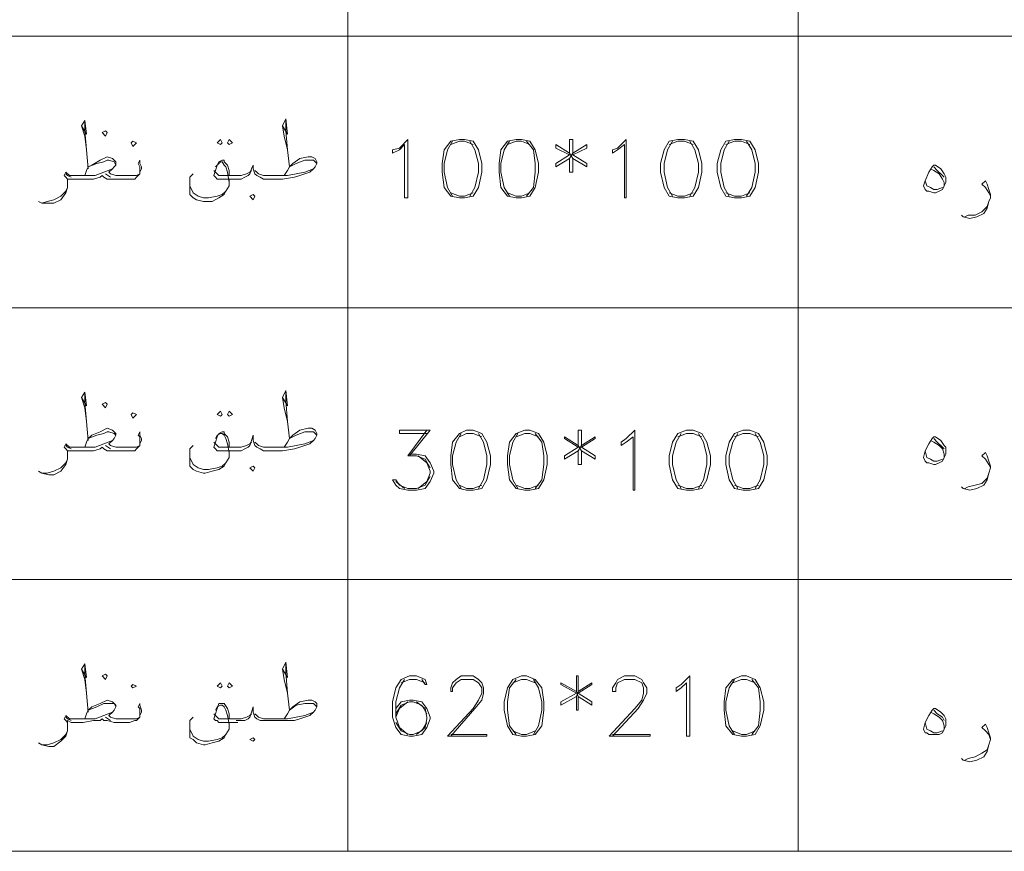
# Model space of a CAD drawing. Header units: metres. Extents: x 5.7 to 89.8, y 4 to 63.5.
# Tile 11 of 59: x 31.9 to 37.4, y 14.6 to 19.3. Entities that reach past the tile are written whole.
import ezdxf

# ---------------------------------------------------------------- set-up
doc = ezdxf.new("R2010")
doc.units = ezdxf.units.M
doc.header["$MEASUREMENT"] = 0
doc.layers.add('PDF8_textt', color=7, linetype='Continuous')

msp = doc.modelspace()

# ---------------------------------------------------------------- linework, layer by layer
at = {"layer": 'PDF8_textt', "lineweight": 20}
for points in [[(11.5414, 14.6266), (45.3951, 14.6266), (45.3951, 33.0414), (11.5414, 33.0414)], [(32.3351, 18.6332), (32.3448, 18.6524), (32.3351, 18.6621), (32.3159, 18.6524)], [(32.4892, 18.5754), (32.5085, 18.5946), (32.4892, 18.6043), (32.4796, 18.5946)], [(32.9804, 18.585), (32.9901, 18.5946), (32.9804, 18.6139), (32.9612, 18.5946)], [(33.0286, 18.585), (33.0479, 18.5946), (33.0286, 18.6139), (33.019, 18.5946)], [(34.0302, 18.2864), (34.011, 18.2864), (34.011, 18.585), (33.9821, 18.5561), (33.9436, 18.5368), (33.9436, 18.5561), (33.9821, 18.5657), (34.0302, 18.6139)], [(34.3192, 18.6139), (34.271, 18.6043), (34.2325, 18.5561), (34.2229, 18.4791), (34.2229, 18.4309), (34.2325, 18.3442), (34.271, 18.2961), (34.3192, 18.2864), (34.3481, 18.2864), (34.3962, 18.2961), (34.4251, 18.3442), (34.4444, 18.4309), (34.4444, 18.4791), (34.4251, 18.5561), (34.3962, 18.6043), (34.3481, 18.6139)], [(34.637, 18.6139), (34.5888, 18.6043), (34.5503, 18.5561), (34.5407, 18.4791), (34.5407, 18.4309), (34.5503, 18.3442), (34.5888, 18.2961), (34.637, 18.2864), (34.6659, 18.2864), (34.7141, 18.2961), (34.7429, 18.3442), (34.7622, 18.4309), (34.7622, 18.4791), (34.7429, 18.5561), (34.7141, 18.6043), (34.6659, 18.6139)], [(35.2534, 18.2864), (35.2438, 18.2864), (35.2438, 18.585), (35.2052, 18.5561), (35.1764, 18.5368), (35.1764, 18.5561), (35.2052, 18.5657), (35.2534, 18.6139)], [(35.5423, 18.6139), (35.4942, 18.6043), (35.4653, 18.5561), (35.446, 18.4791), (35.446, 18.4309), (35.4653, 18.3442), (35.4942, 18.2961), (35.5423, 18.2864), (35.5809, 18.2864), (35.629, 18.2961), (35.6579, 18.3442), (35.6772, 18.4309), (35.6772, 18.4791), (35.6579, 18.5561), (35.629, 18.6043), (35.5809, 18.6139)], [(35.8602, 18.6139), (35.812, 18.6043), (35.7831, 18.5561), (35.7639, 18.4791), (35.7639, 18.4309), (35.7831, 18.3442), (35.812, 18.2961), (35.8602, 18.2864), (35.8987, 18.2864), (35.9468, 18.2961), (35.9757, 18.3442), (35.995, 18.4309), (35.995, 18.4791), (35.9757, 18.5561), (35.9468, 18.6043), (35.8987, 18.6139)], [(36.9774, 18.4694), (36.987, 18.4694), (37.0159, 18.4502), (37.0352, 18.4213), (37.0448, 18.402), (37.0448, 18.3828), (37.0448, 18.3731), (37.0352, 18.3539), (37.0255, 18.3346), (37.0063, 18.325), (36.987, 18.3153), (36.9774, 18.3153), (36.9485, 18.325), (36.9389, 18.325), (36.9292, 18.3346), (36.9196, 18.3539), (36.9292, 18.3828), (36.9485, 18.4309), (36.9678, 18.4598)], [(33.1634, 18.2768), (33.1731, 18.2961), (33.1634, 18.3057), (33.1442, 18.2961)], [(32.3351, 17.1114), (32.3448, 17.1307), (32.3351, 17.1403), (32.3159, 17.1307)], [(32.4892, 17.0536), (32.5085, 17.0729), (32.4892, 17.0825), (32.4796, 17.0729)], [(32.9804, 17.0633), (32.9901, 17.0729), (32.9804, 17.0922), (32.9612, 17.0729)], [(33.0286, 17.0633), (33.0479, 17.0729), (33.0286, 17.0922), (33.019, 17.0729)], [(34.3577, 16.9862), (34.3192, 16.967), (34.2807, 16.9188), (34.271, 16.8418), (34.271, 16.7936), (34.2807, 16.7069), (34.3192, 16.6588), (34.3577, 16.6491), (34.3962, 16.6491), (34.4444, 16.6588), (34.4733, 16.7069), (34.4925, 16.7936), (34.4925, 16.8418), (34.4733, 16.9188), (34.4444, 16.967), (34.3962, 16.9862)], [(34.6852, 16.9862), (34.637, 16.967), (34.5985, 16.9188), (34.5888, 16.8418), (34.5888, 16.7936), (34.5985, 16.7069), (34.637, 16.6588), (34.6852, 16.6491), (34.7141, 16.6491), (34.7622, 16.6588), (34.7911, 16.7069), (34.8104, 16.7936), (34.8104, 16.8418), (34.7911, 16.9188), (34.7622, 16.967), (34.7141, 16.9862)], [(35.3016, 16.6491), (35.2919, 16.6491), (35.2919, 16.9477), (35.2534, 16.9188), (35.2245, 16.8995), (35.2245, 16.9188), (35.2534, 16.9381), (35.3016, 16.9862)], [(35.5905, 16.9862), (35.5423, 16.967), (35.5134, 16.9188), (35.4942, 16.8418), (35.4942, 16.7936), (35.5134, 16.7069), (35.5423, 16.6588), (35.5905, 16.6491), (35.629, 16.6491), (35.6772, 16.6588), (35.7061, 16.7069), (35.7253, 16.7936), (35.7253, 16.8418), (35.7061, 16.9188), (35.6772, 16.967), (35.629, 16.9862)], [(35.9083, 16.9862), (35.8602, 16.967), (35.8313, 16.9188), (35.812, 16.8418), (35.812, 16.7936), (35.8313, 16.7069), (35.8602, 16.6588), (35.9083, 16.6491), (35.9468, 16.6491), (35.995, 16.6588), (36.0239, 16.7069), (36.0432, 16.7936), (36.0432, 16.8418), (36.0239, 16.9188), (35.995, 16.967), (35.9468, 16.9862)], [(36.9774, 16.9477), (36.987, 16.9477), (37.0159, 16.9284), (37.0352, 16.8995), (37.0448, 16.8899), (37.0448, 16.8707), (37.0448, 16.8514), (37.0352, 16.8321), (37.0255, 16.8129), (37.0063, 16.8032), (36.987, 16.7936), (36.9774, 16.7936), (36.9485, 16.8032), (36.9389, 16.8032), (36.9292, 16.8129), (36.9196, 16.8321), (36.9292, 16.8707), (36.9485, 16.9092), (36.9678, 16.9381)], [(33.1634, 16.7551), (33.1731, 16.7743), (33.1634, 16.784), (33.1442, 16.7743)], [(32.3351, 15.5897), (32.3448, 15.609), (32.3351, 15.6186), (32.3159, 15.609)], [(32.4892, 15.5415), (32.5085, 15.5512), (32.4892, 15.5608), (32.4796, 15.5512)], [(32.9804, 15.5415), (32.9901, 15.5512), (32.9804, 15.5704), (32.9612, 15.5512)], [(33.0286, 15.5415), (33.0479, 15.5512), (33.0286, 15.5704), (33.019, 15.5512)], [(34.6659, 15.609), (34.6177, 15.5897), (34.5888, 15.5415), (34.5696, 15.4645), (34.5696, 15.4163), (34.5888, 15.3297), (34.6177, 15.2815), (34.6659, 15.2719), (34.6948, 15.2719), (34.7429, 15.2815), (34.7815, 15.3297), (34.7911, 15.4163), (34.7911, 15.4645), (34.7815, 15.5415), (34.7429, 15.5897), (34.6948, 15.609)], [(35.6098, 15.2719), (35.5905, 15.2719), (35.5905, 15.5704), (35.5616, 15.5415), (35.5327, 15.5223), (35.5327, 15.5415), (35.5616, 15.5608), (35.6098, 15.609)], [(35.8987, 15.609), (35.8505, 15.5897), (35.812, 15.5415), (35.8024, 15.4645), (35.8024, 15.4163), (35.812, 15.3297), (35.8505, 15.2815), (35.8987, 15.2719), (35.9276, 15.2719), (35.9757, 15.2815), (36.0046, 15.3297), (36.0239, 15.4163), (36.0239, 15.4645), (36.0046, 15.5415), (35.9757, 15.5897), (35.9276, 15.609)], [(36.9774, 15.426), (36.987, 15.426), (37.0159, 15.4067), (37.0352, 15.3874), (37.0448, 15.3682), (37.0448, 15.3489), (37.0448, 15.3297), (37.0352, 15.3104), (37.0255, 15.2911), (37.0063, 15.2815), (36.987, 15.2815), (36.9774, 15.2815), (36.9485, 15.2815), (36.9389, 15.2911), (36.9292, 15.2911), (36.9196, 15.3104), (36.9292, 15.3489), (36.9485, 15.3874), (36.9678, 15.4163)], [(33.1634, 15.243), (33.1731, 15.2526), (33.1634, 15.2622), (33.1442, 15.2526)]]:
    msp.add_lwpolyline(points, close=True, dxfattribs=at)
for points in [[(36.2165, 33.0414), (36.2165, 14.6266)], [(33.6931, 32.0783), (33.6931, 14.6266)], [(43.9215, 19.1918), (11.5414, 19.1918)], [(32.2003, 18.6909), (32.2292, 18.6428), (32.2196, 18.7198), (32.2003, 18.6909), (32.2196, 18.6332), (32.2292, 18.5561), (32.2388, 18.4502)], [(32.2292, 18.5561), (32.2196, 18.6621), (32.2196, 18.7198)], [(33.3272, 18.6909), (33.3561, 18.6428), (33.3464, 18.7295), (33.3272, 18.6909), (33.3368, 18.6332), (33.3561, 18.5561), (33.3657, 18.4598), (33.4042, 18.4791), (33.4524, 18.4983), (33.4716, 18.4983), (33.4813, 18.4983), (33.5005, 18.4983), (33.5198, 18.4791)], [(33.3561, 18.5561), (33.3464, 18.6621), (33.3464, 18.7198)], [(34.2807, 18.6043), (34.2518, 18.5561), (34.2325, 18.4791), (34.2325, 18.4309), (34.2518, 18.3442), (34.2807, 18.2961)], [(34.3962, 18.585), (34.3481, 18.6043), (34.3192, 18.6043), (34.271, 18.585)], [(34.377, 18.2961), (34.4059, 18.3442), (34.4251, 18.4309), (34.4251, 18.4791), (34.4059, 18.5561), (34.377, 18.6043)], [(34.5985, 18.6043), (34.5696, 18.5561), (34.5503, 18.4791), (34.5503, 18.4309), (34.5696, 18.3442), (34.5985, 18.2961)], [(34.7141, 18.585), (34.6659, 18.6043), (34.637, 18.6043), (34.5888, 18.585)], [(34.6948, 18.2961), (34.7333, 18.3442), (34.7429, 18.4309), (34.7429, 18.4791), (34.7333, 18.5561), (34.6948, 18.6043)], [(34.9356, 18.508), (34.9356, 18.4309), (34.9548, 18.4309), (34.9548, 18.508), (35.0319, 18.4598), (35.0319, 18.4791), (34.9548, 18.5272), (35.0319, 18.5657), (35.0319, 18.585), (34.9548, 18.5368), (34.9548, 18.6139), (34.9356, 18.6139), (34.9356, 18.5368), (34.8585, 18.585), (34.8585, 18.5657), (34.9356, 18.5272), (34.8585, 18.4791), (34.8585, 18.4598), (34.9356, 18.508), (34.9548, 18.5368)], [(35.5134, 18.6043), (35.4846, 18.5561), (35.4653, 18.4791), (35.4653, 18.4309), (35.4846, 18.3442), (35.5134, 18.2961)], [(35.629, 18.585), (35.5809, 18.6043), (35.5423, 18.6043), (35.4942, 18.585)], [(35.6098, 18.2961), (35.6387, 18.3442), (35.6579, 18.4309), (35.6579, 18.4791), (35.6387, 18.5561), (35.6098, 18.6043)], [(35.8313, 18.6043), (35.8024, 18.5561), (35.7831, 18.4791), (35.7831, 18.4309), (35.8024, 18.3442), (35.8313, 18.2961)], [(35.9468, 18.585), (35.8987, 18.6043), (35.8602, 18.6043), (35.812, 18.585)], [(35.9276, 18.2961), (35.9565, 18.3442), (35.9757, 18.4309), (35.9757, 18.4791), (35.9565, 18.5561), (35.9276, 18.6043)], [(32.5278, 18.4309), (32.5278, 18.4502), (32.5278, 18.4598), (32.5181, 18.4791), (32.5278, 18.4983), (32.5278, 18.4791), (32.5374, 18.4598), (32.5374, 18.4502), (32.5278, 18.4309), (32.5278, 18.4213), (32.5085, 18.402), (32.4989, 18.3924), (32.47, 18.3924), (32.4315, 18.3924), (32.3833, 18.3924), (32.3448, 18.3924), (32.3255, 18.402), (32.3159, 18.4116), (32.3063, 18.402), (32.2677, 18.3924), (32.2099, 18.3924), (32.1522, 18.3924), (32.1425, 18.3924), (32.1233, 18.3924), (32.1233, 18.3731), (32.1233, 18.3442), (32.1136, 18.3153), (32.0847, 18.2768), (32.0462, 18.2575), (32.0173, 18.2575), (31.9788, 18.2575), (31.9595, 18.2672)], [(32.2196, 18.4116), (32.2292, 18.4405), (32.2388, 18.4598), (32.2581, 18.4694), (32.3063, 18.4983), (32.3448, 18.5176), (32.3737, 18.508), (32.3833, 18.4983), (32.3929, 18.4887), (32.3929, 18.4694), (32.3833, 18.4598), (32.3737, 18.4502), (32.3544, 18.4309), (32.364, 18.4213), (32.3929, 18.4116), (32.4315, 18.4116), (32.47, 18.4116), (32.5085, 18.4116), (32.5278, 18.4213)], [(32.2388, 18.4598), (32.287, 18.4791), (32.3255, 18.4887), (32.3448, 18.4983), (32.3544, 18.4983), (32.3833, 18.4887), (32.3929, 18.4694)], [(33.0768, 18.3924), (32.9708, 18.3924), (32.9612, 18.3924), (32.9515, 18.402), (32.9419, 18.4116), (32.9515, 18.4405), (32.9612, 18.4694), (32.9708, 18.4887), (32.9901, 18.4983), (32.9997, 18.4983), (32.9997, 18.4887), (33.019, 18.4694), (33.0286, 18.4405), (33.0286, 18.4116)], [(32.9515, 18.4598), (32.9612, 18.4694), (32.9804, 18.4887), (32.9901, 18.4887), (32.9997, 18.4694), (33.0093, 18.4598), (33.019, 18.4309), (33.0286, 18.3731)], [(33.3368, 18.4116), (33.3561, 18.4405), (33.3657, 18.4598), (33.3849, 18.4791), (33.4235, 18.508), (33.4716, 18.5176), (33.4909, 18.5176), (33.5102, 18.508), (33.5198, 18.4887), (33.5198, 18.4791), (33.5102, 18.4598), (33.5005, 18.4502), (33.4813, 18.4309), (33.4235, 18.4116), (33.3946, 18.402), (33.3272, 18.3924), (33.2501, 18.3924), (33.2212, 18.3924), (33.202, 18.402), (33.1827, 18.4116), (33.1731, 18.4213), (33.1634, 18.4502), (33.1634, 18.4694), (33.1538, 18.4502), (33.1442, 18.4213), (33.1345, 18.4116), (33.1153, 18.402), (33.096, 18.3924), (33.0671, 18.3924)], [(34.9356, 18.5368), (34.9548, 18.508)], [(34.9548, 18.5272), (34.9356, 18.5272)], [(32.1233, 18.3731), (32.1233, 18.3924), (32.1136, 18.402), (32.104, 18.4116), (32.1136, 18.4309), (32.1329, 18.4116), (32.1522, 18.4116), (32.2292, 18.4116), (32.2774, 18.4116), (32.3255, 18.4309), (32.3737, 18.4502)], [(33.1538, 18.4405), (33.1442, 18.4309), (33.1249, 18.4213), (33.096, 18.4116), (33.0671, 18.4116), (32.9708, 18.4116), (32.9612, 18.4213), (32.9515, 18.4309), (32.9419, 18.4405)], [(33.1731, 18.4405), (33.1827, 18.4309), (33.1923, 18.4213), (33.2212, 18.4116), (33.2501, 18.4116), (33.3561, 18.4116), (33.4042, 18.4213), (33.4524, 18.4309), (33.5005, 18.4502)], [(36.9581, 18.4502), (36.9774, 18.4405), (37.0063, 18.4213), (37.0255, 18.3924), (37.0352, 18.3731), (37.0352, 18.3539)], [(36.9774, 18.4598), (36.9966, 18.4405), (37.0255, 18.4116), (37.0352, 18.402)], [(32.1425, 18.402), (32.1233, 18.4116), (32.1136, 18.4213)], [(32.364, 18.402), (32.3351, 18.4213)], [(33.0286, 18.3924), (33.0286, 18.3731), (33.0286, 18.3539), (33.0093, 18.325), (32.9997, 18.3057), (32.9708, 18.2864), (32.9323, 18.2672), (32.8938, 18.2672), (32.8841, 18.2672), (32.8456, 18.2768), (32.8263, 18.2864), (32.8071, 18.3057), (32.8071, 18.3442), (32.8071, 18.3635), (32.8071, 18.402), (32.8263, 18.4213)], [(37.0255, 18.3442), (36.9966, 18.3346), (36.9774, 18.3346), (36.9581, 18.3442), (36.9389, 18.3539), (36.9292, 18.3828)], [(37.2952, 18.2961), (37.2856, 18.3153), (37.2663, 18.3442), (37.2471, 18.3635), (37.2663, 18.3828), (37.276, 18.3635), (37.2856, 18.3346), (37.2952, 18.3057), (37.2952, 18.2864), (37.2856, 18.2672), (37.276, 18.2287), (37.2567, 18.1998), (37.2182, 18.1805), (37.1796, 18.1709), (37.1411, 18.1805), (37.1315, 18.1901)], [(31.9788, 18.2575), (32.0077, 18.2672), (32.0462, 18.2768), (32.0847, 18.2961), (32.1136, 18.325), (32.1233, 18.3442)], [(33.0093, 18.325), (32.9901, 18.3057), (32.9612, 18.2961), (32.913, 18.2864), (32.8841, 18.2864), (32.8552, 18.2961), (32.8263, 18.3153), (32.8071, 18.3539), (32.8071, 18.3635)], [(34.271, 18.3153), (34.3192, 18.2961), (34.3481, 18.2961), (34.3962, 18.3153)], [(34.5888, 18.3153), (34.637, 18.2961), (34.6659, 18.2961), (34.7141, 18.3153)], [(35.4942, 18.3153), (35.5423, 18.2961), (35.5809, 18.2961), (35.629, 18.3153)], [(35.812, 18.3153), (35.8602, 18.2961), (35.8987, 18.2961), (35.9468, 18.3153)], [(37.1507, 18.1805), (37.17, 18.1901), (37.2085, 18.1901), (37.2471, 18.2094), (37.276, 18.2383), (37.2856, 18.2672)], [(43.9215, 17.67), (11.5414, 17.67)], [(32.2003, 17.1692), (32.2292, 17.1211), (32.2196, 17.1981), (32.2003, 17.1692), (32.2196, 17.1114), (32.2292, 17.0344), (32.2388, 16.9284)], [(32.2292, 17.0344), (32.2196, 17.1403), (32.2196, 17.1981)], [(33.3272, 17.1692), (33.3561, 17.1211), (33.3464, 17.2077), (33.3272, 17.1692), (33.3368, 17.1114), (33.3561, 17.0344), (33.3657, 16.9381), (33.4042, 16.9573), (33.4524, 16.9766), (33.4716, 16.9766), (33.4813, 16.9766), (33.5005, 16.9766), (33.5198, 16.9573)], [(33.3561, 17.0344), (33.3464, 17.15), (33.3464, 17.1981)], [(32.2196, 16.8899), (32.2292, 16.9188), (32.2388, 16.9381), (32.2581, 16.9573), (32.3063, 16.9766), (32.3448, 16.9959), (32.3737, 16.9862), (32.3833, 16.9766), (32.3929, 16.967), (32.3929, 16.9573), (32.3833, 16.9381), (32.3737, 16.9284), (32.3544, 16.9092), (32.364, 16.8995), (32.3929, 16.8899), (32.4315, 16.8899), (32.47, 16.8899), (32.5085, 16.8899), (32.5278, 16.8995)], [(33.3368, 16.8899), (33.3561, 16.9188), (33.3657, 16.9381), (33.3849, 16.9573), (33.4235, 16.9862), (33.4716, 16.9959), (33.4909, 16.9959), (33.5102, 16.9862), (33.5198, 16.967), (33.5198, 16.9573), (33.5102, 16.9381), (33.5005, 16.9284), (33.4813, 16.9092), (33.4235, 16.8899), (33.3946, 16.8803), (33.3272, 16.8707), (33.2501, 16.8707), (33.2212, 16.8707), (33.202, 16.8803), (33.1827, 16.8899), (33.1731, 16.8995), (33.1634, 16.9284), (33.1634, 16.9573), (33.1538, 16.9284), (33.1442, 16.8995), (33.1345, 16.8899), (33.1153, 16.8803), (33.096, 16.8707), (33.0671, 16.8707)], [(32.5278, 16.9092), (32.5278, 16.9284), (32.5278, 16.9477), (32.5181, 16.9573), (32.5278, 16.9766), (32.5278, 16.9573), (32.5374, 16.9381), (32.5374, 16.9284), (32.5278, 16.9092), (32.5278, 16.8995), (32.5085, 16.8803), (32.4989, 16.8707), (32.47, 16.8707), (32.4315, 16.8707), (32.3833, 16.8707), (32.3448, 16.8707), (32.3255, 16.8803), (32.3159, 16.8899), (32.3063, 16.8803), (32.2677, 16.8707), (32.2099, 16.8707), (32.1522, 16.8707), (32.1425, 16.8707), (32.1233, 16.8707), (32.1233, 16.8514), (32.1233, 16.8225), (32.1136, 16.7936), (32.0847, 16.7551), (32.0462, 16.7358), (32.0173, 16.7358), (31.9788, 16.7454), (31.9595, 16.7551)], [(32.2388, 16.9381), (32.287, 16.9573), (32.3255, 16.967), (32.3448, 16.9766), (32.3544, 16.9766), (32.3833, 16.967), (32.3929, 16.9573)], [(33.0768, 16.8707), (32.9708, 16.8707), (32.9612, 16.8707), (32.9515, 16.8803), (32.9419, 16.8899), (32.9515, 16.9188), (32.9612, 16.9477), (32.9708, 16.967), (32.9901, 16.9766), (32.9997, 16.9766), (32.9997, 16.967), (33.019, 16.9477), (33.0286, 16.9188), (33.0286, 16.8899)], [(32.9515, 16.9381), (32.9612, 16.9573), (32.9804, 16.967), (32.9901, 16.967), (32.9997, 16.9573), (33.0093, 16.9381), (33.019, 16.9092), (33.0286, 16.861)], [(34.1362, 16.967), (33.9821, 16.967), (33.9821, 16.9862), (34.1554, 16.9862), (34.0399, 16.8418)], [(34.1362, 16.9862), (34.0302, 16.8418), (34.0784, 16.8418), (34.1266, 16.8225), (34.1554, 16.7743)], [(34.3288, 16.967), (34.2999, 16.9188), (34.2807, 16.8418), (34.2807, 16.7936), (34.2999, 16.7069), (34.3288, 16.6588)], [(34.4444, 16.9477), (34.3962, 16.967), (34.3577, 16.967), (34.3192, 16.9477)], [(34.4251, 16.6588), (34.454, 16.7069), (34.4733, 16.7936), (34.4733, 16.8418), (34.454, 16.9188), (34.4251, 16.967)], [(34.6466, 16.967), (34.6177, 16.9188), (34.5985, 16.8418), (34.5985, 16.7936), (34.6177, 16.7069), (34.6466, 16.6588)], [(34.7622, 16.9477), (34.7141, 16.967), (34.6852, 16.967), (34.637, 16.9477)], [(34.7429, 16.6588), (34.7815, 16.7069), (34.7911, 16.7936), (34.7911, 16.8418), (34.7815, 16.9188), (34.7429, 16.967)], [(34.9837, 16.8707), (34.9837, 16.7936), (35.003, 16.7936), (35.003, 16.8707), (35.08, 16.8225), (35.08, 16.8418), (35.003, 16.8899), (35.08, 16.9381), (35.08, 16.9477), (35.003, 16.8995), (35.003, 16.9862), (34.9837, 16.9862), (34.9837, 16.8995), (34.9067, 16.9477), (34.9067, 16.9381), (34.9837, 16.8899), (34.9067, 16.8418), (34.9067, 16.8225), (34.9837, 16.8707), (35.003, 16.8995)], [(35.5616, 16.967), (35.5327, 16.9188), (35.5134, 16.8418), (35.5134, 16.7936), (35.5327, 16.7069), (35.5616, 16.6588)], [(35.6772, 16.9477), (35.629, 16.967), (35.5905, 16.967), (35.5423, 16.9477)], [(35.6579, 16.6588), (35.6868, 16.7069), (35.7061, 16.7936), (35.7061, 16.8418), (35.6868, 16.9188), (35.6579, 16.967)], [(35.8794, 16.967), (35.8505, 16.9188), (35.8313, 16.8418), (35.8313, 16.7936), (35.8505, 16.7069), (35.8794, 16.6588)], [(35.995, 16.9477), (35.9468, 16.967), (35.9083, 16.967), (35.8602, 16.9477)], [(35.9757, 16.6588), (36.0046, 16.7069), (36.0239, 16.7936), (36.0239, 16.8418), (36.0046, 16.9188), (35.9757, 16.967)], [(32.1233, 16.861), (32.1233, 16.8707), (32.1136, 16.8803), (32.104, 16.8899), (32.1136, 16.9092), (32.1329, 16.8899), (32.1522, 16.8899), (32.2292, 16.8899), (32.2774, 16.8899), (32.3255, 16.9092), (32.3737, 16.9284)], [(32.1425, 16.8803), (32.1233, 16.8899), (32.1136, 16.8995)], [(32.364, 16.8803), (32.3351, 16.8995)], [(33.0286, 16.8707), (33.0286, 16.861), (33.0286, 16.8321), (33.0093, 16.8032), (32.9997, 16.784), (32.9708, 16.7647), (32.9323, 16.7551), (32.8938, 16.7454), (32.8841, 16.7454), (32.8456, 16.7551), (32.8263, 16.7647), (32.8071, 16.784), (32.8071, 16.8225), (32.8071, 16.8514), (32.8071, 16.8803), (32.8263, 16.8995)], [(33.1538, 16.9188), (33.1442, 16.9092), (33.1249, 16.8995), (33.096, 16.8899), (33.0671, 16.8899), (32.9708, 16.8899), (32.9612, 16.8995), (32.9515, 16.9092), (32.9419, 16.9188)], [(33.1731, 16.9188), (33.1827, 16.9092), (33.1923, 16.8995), (33.2212, 16.8899), (33.2501, 16.8899), (33.3561, 16.8899), (33.4042, 16.8995), (33.4524, 16.9092), (33.5005, 16.9284)], [(34.9837, 16.8995), (35.003, 16.8707)], [(35.003, 16.8899), (34.9837, 16.8899)], [(36.9581, 16.9284), (36.9774, 16.9188), (37.0063, 16.8995), (37.0255, 16.8803), (37.0352, 16.8514), (37.0352, 16.8321)], [(36.9774, 16.9381), (36.9966, 16.9188), (37.0255, 16.8899), (37.0352, 16.8803)], [(33.0093, 16.8032), (32.9901, 16.784), (32.9612, 16.7743), (32.913, 16.7647), (32.8841, 16.7647), (32.8552, 16.7743), (32.8263, 16.7936), (32.8071, 16.8321), (32.8071, 16.8514)], [(34.0399, 16.8514), (34.0784, 16.8514), (34.1266, 16.8418), (34.1554, 16.8032), (34.1747, 16.7551), (34.1747, 16.7454), (34.1554, 16.6973), (34.1266, 16.6588), (34.0784, 16.6491), (34.0302, 16.6491), (33.9821, 16.6588), (33.9628, 16.678), (33.9436, 16.7069), (33.9628, 16.7069), (33.9821, 16.678), (34.0302, 16.6588), (34.0784, 16.6588), (34.1266, 16.678), (34.1554, 16.7262)], [(34.088, 16.8418), (34.1362, 16.8032), (34.1554, 16.7551), (34.1554, 16.7454), (34.1362, 16.6973), (34.088, 16.6588)], [(37.0255, 16.8225), (36.9966, 16.8129), (36.9774, 16.8129), (36.9581, 16.8225), (36.9389, 16.8321), (36.9292, 16.8707)], [(37.2952, 16.7743), (37.2856, 16.7936), (37.2663, 16.8225), (37.2471, 16.8418), (37.2663, 16.861), (37.276, 16.8418), (37.2856, 16.8129), (37.2952, 16.784), (37.2952, 16.7743), (37.2856, 16.7454), (37.276, 16.7069), (37.2567, 16.678), (37.2182, 16.6588), (37.1796, 16.6491), (37.1411, 16.6588), (37.1315, 16.6684)], [(31.9788, 16.7454), (32.0077, 16.7454), (32.0462, 16.7551), (32.0847, 16.7743), (32.1136, 16.8032), (32.1233, 16.8225)], [(37.1507, 16.6588), (37.17, 16.6684), (37.2085, 16.678), (37.2471, 16.6877), (37.276, 16.7166), (37.2856, 16.7454)], [(34.011, 16.6588), (33.9628, 16.6973)], [(34.3192, 16.678), (34.3577, 16.6588), (34.3962, 16.6588), (34.4444, 16.678)], [(34.637, 16.678), (34.6852, 16.6588), (34.7141, 16.6588), (34.7622, 16.678)], [(35.5423, 16.678), (35.5905, 16.6588), (35.629, 16.6588), (35.6772, 16.678)], [(35.8602, 16.678), (35.9083, 16.6588), (35.9468, 16.6588), (35.995, 16.678)], [(43.9215, 16.1483), (11.5414, 16.1483)], [(32.2003, 15.6475), (32.2292, 15.5993), (32.2196, 15.6764), (32.2003, 15.6475), (32.2196, 15.5897), (32.2292, 15.5127), (32.2388, 15.4067)], [(32.2292, 15.5127), (32.2196, 15.6186), (32.2196, 15.6764)], [(33.3272, 15.6475), (33.3561, 15.5993), (33.3464, 15.686), (33.3272, 15.6475), (33.3368, 15.5897), (33.3561, 15.5127), (33.3657, 15.4163), (33.4042, 15.4452), (33.4524, 15.4549), (33.4716, 15.4549), (33.4813, 15.4549), (33.5005, 15.4549), (33.5198, 15.4356)], [(33.3561, 15.5127), (33.3464, 15.6282), (33.3464, 15.6764)], [(34.1073, 15.5897), (34.1266, 15.5608), (34.1362, 15.5608), (34.1266, 15.5897), (34.0784, 15.609), (34.0399, 15.609), (33.9917, 15.5897), (33.9628, 15.5415), (33.9436, 15.4645), (33.9436, 15.3778), (33.9628, 15.32), (33.9917, 15.2815), (34.0399, 15.2719), (34.0591, 15.2719), (34.1073, 15.2815), (34.1362, 15.32), (34.1554, 15.3682), (34.1554, 15.3778), (34.1362, 15.426), (34.1073, 15.4645), (34.0591, 15.4741), (34.0399, 15.4741), (33.9917, 15.4645), (33.9628, 15.426)], [(34.011, 15.5897), (33.9821, 15.5415), (33.9628, 15.4645), (33.9628, 15.3778), (33.9821, 15.32), (34.0302, 15.2815)], [(34.1266, 15.5704), (34.0784, 15.5897), (34.0399, 15.5897), (33.9917, 15.5704)], [(34.271, 15.2815), (34.4733, 15.2815), (34.4733, 15.2719), (34.2518, 15.2719), (34.3962, 15.426), (34.4251, 15.4741), (34.4444, 15.5127), (34.4444, 15.5415), (34.4251, 15.5704), (34.3962, 15.5897), (34.3288, 15.5897), (34.2999, 15.5704), (34.2807, 15.5415), (34.2807, 15.5223), (34.271, 15.5223), (34.271, 15.5415), (34.2807, 15.5704), (34.2999, 15.5897), (34.3288, 15.609), (34.3962, 15.609), (34.4251, 15.5897), (34.4444, 15.5704), (34.454, 15.5415), (34.454, 15.5127), (34.4444, 15.4741), (34.4059, 15.426), (34.271, 15.2719)], [(34.637, 15.5897), (34.5985, 15.5415), (34.5888, 15.4645), (34.5888, 15.4163), (34.5985, 15.3297), (34.637, 15.2815)], [(34.7429, 15.5704), (34.6948, 15.5897), (34.6659, 15.5897), (34.6177, 15.5704)], [(34.7333, 15.2815), (34.7622, 15.3297), (34.7815, 15.4163), (34.7815, 15.4645), (34.7622, 15.5415), (34.7333, 15.5897)], [(34.9741, 15.4934), (34.9741, 15.4163), (34.9837, 15.4163), (34.9837, 15.4934), (35.0608, 15.4452), (35.0608, 15.4645), (34.9837, 15.5127), (35.0608, 15.5608), (35.0608, 15.5704), (34.9837, 15.5223), (34.9837, 15.609), (34.9741, 15.609), (34.9741, 15.5223), (34.8874, 15.5704), (34.8874, 15.5608), (34.9741, 15.5127), (34.8874, 15.4645), (34.8874, 15.4452), (34.9741, 15.4934), (34.9837, 15.5223)], [(35.1764, 15.2815), (35.3882, 15.2815), (35.3882, 15.2719), (35.1571, 15.2719), (35.3016, 15.426), (35.3401, 15.4741), (35.3497, 15.5127), (35.3497, 15.5415), (35.3401, 15.5704), (35.3016, 15.5897), (35.2438, 15.5897), (35.2052, 15.5704), (35.1956, 15.5415), (35.1956, 15.5223), (35.1764, 15.5223), (35.1764, 15.5415), (35.1956, 15.5704), (35.2052, 15.5897), (35.2438, 15.609), (35.3016, 15.609), (35.3401, 15.5897), (35.3497, 15.5704), (35.369, 15.5415), (35.369, 15.5127), (35.3497, 15.4741), (35.3208, 15.426), (35.1764, 15.2719)], [(35.8602, 15.5897), (35.8313, 15.5415), (35.812, 15.4645), (35.812, 15.4163), (35.8313, 15.3297), (35.8602, 15.2815)], [(35.9757, 15.5704), (35.9276, 15.5897), (35.8987, 15.5897), (35.8505, 15.5704)], [(35.9565, 15.2815), (35.995, 15.3297), (36.0046, 15.4163), (36.0046, 15.4645), (35.995, 15.5415), (35.9565, 15.5897)], [(34.9741, 15.5223), (34.9837, 15.4934)], [(34.9837, 15.5127), (34.9741, 15.5127)], [(32.5278, 15.3874), (32.5278, 15.4067), (32.5278, 15.426), (32.5181, 15.4356), (32.5278, 15.4549), (32.5278, 15.4452), (32.5374, 15.4163), (32.5374, 15.4067), (32.5278, 15.3874), (32.5278, 15.3778), (32.5085, 15.3586), (32.4989, 15.3586), (32.47, 15.3489), (32.4315, 15.3489), (32.3833, 15.3489), (32.3448, 15.3586), (32.3255, 15.3586), (32.3159, 15.3682), (32.3063, 15.3586), (32.2677, 15.3586), (32.2099, 15.3489), (32.1522, 15.3489), (32.1425, 15.3489), (32.1233, 15.3586), (32.1233, 15.3297), (32.1233, 15.3008), (32.1136, 15.2719), (32.0847, 15.243), (32.0462, 15.2141), (32.0173, 15.2141), (31.9788, 15.2237), (31.9595, 15.2333)], [(32.2196, 15.3682), (32.2292, 15.3971), (32.2388, 15.4163), (32.2581, 15.4356), (32.3063, 15.4549), (32.3448, 15.4741), (32.3737, 15.4645), (32.3833, 15.4549), (32.3929, 15.4452), (32.3929, 15.4356), (32.3833, 15.4163), (32.3737, 15.4067), (32.3544, 15.3874), (32.364, 15.3778), (32.3929, 15.3682), (32.4315, 15.3682), (32.47, 15.3682), (32.5085, 15.3682), (32.5278, 15.3778)], [(32.2388, 15.4163), (32.287, 15.4356), (32.3255, 15.4549), (32.3448, 15.4549), (32.3544, 15.4549), (32.3833, 15.4549), (32.3929, 15.4356)], [(33.0768, 15.3489), (32.9708, 15.3489), (32.9612, 15.3586), (32.9515, 15.3586), (32.9419, 15.3682), (32.9515, 15.3971), (32.9612, 15.426), (32.9708, 15.4549), (32.9901, 15.4549), (32.9997, 15.4549), (33.019, 15.426), (33.0286, 15.3971), (33.0286, 15.3682)], [(33.3368, 15.3682), (33.3561, 15.3971), (33.3657, 15.4163), (33.3849, 15.4356), (33.4235, 15.4645), (33.4716, 15.4741), (33.4909, 15.4741), (33.5102, 15.4645), (33.5198, 15.4549), (33.5198, 15.4356), (33.5102, 15.4163), (33.5005, 15.4067), (33.4813, 15.3874), (33.4235, 15.3682), (33.3946, 15.3586), (33.3272, 15.3586), (33.2501, 15.3586), (33.2212, 15.3586), (33.202, 15.3586), (33.1827, 15.3682), (33.1731, 15.3778), (33.1634, 15.4067), (33.1634, 15.4356), (33.1538, 15.4067), (33.1442, 15.3778), (33.1345, 15.3682), (33.1153, 15.3586), (33.096, 15.3586), (33.0671, 15.3586)], [(34.1362, 15.3971), (34.1073, 15.4452), (34.0591, 15.4645), (34.0399, 15.4645), (33.9917, 15.4452), (33.9628, 15.3971)], [(34.0302, 15.4645), (33.9821, 15.426), (33.9628, 15.3778)], [(34.0784, 15.2815), (34.1266, 15.32), (34.1362, 15.3682), (34.1362, 15.3778), (34.1266, 15.426), (34.0784, 15.4645)], [(32.1233, 15.3393), (32.1233, 15.3489), (32.1136, 15.3586), (32.104, 15.3682), (32.1136, 15.3874), (32.1329, 15.3682), (32.1522, 15.3682), (32.2292, 15.3682), (32.2774, 15.3682), (32.3255, 15.3874), (32.3737, 15.4067)], [(33.1538, 15.3971), (33.1442, 15.3874), (33.1249, 15.3778), (33.096, 15.3682), (33.0671, 15.3682), (32.9708, 15.3682), (32.9612, 15.3778), (32.9515, 15.3874), (32.9419, 15.3971)], [(32.9515, 15.4163), (32.9612, 15.4356), (32.9804, 15.4452), (32.9901, 15.4452), (32.9997, 15.4356), (33.0093, 15.4163), (33.019, 15.3874), (33.0286, 15.3393)], [(33.1731, 15.3971), (33.1827, 15.3874), (33.1923, 15.3778), (33.2212, 15.3682), (33.2501, 15.3682), (33.3561, 15.3682), (33.4042, 15.3778), (33.4524, 15.3874), (33.5005, 15.4067)], [(36.9581, 15.4067), (36.9774, 15.3971), (37.0063, 15.3778), (37.0255, 15.3586), (37.0352, 15.3297), (37.0352, 15.3104)], [(36.9774, 15.4163), (36.9966, 15.3971), (37.0255, 15.3778), (37.0352, 15.3586)], [(32.1425, 15.3586), (32.1233, 15.3682), (32.1136, 15.3778)], [(32.364, 15.3586), (32.3351, 15.3778)], [(33.0286, 15.3489), (33.0286, 15.3393), (33.0286, 15.3104), (33.0093, 15.2815), (32.9997, 15.2622), (32.9708, 15.243), (32.9323, 15.2333), (32.8938, 15.2237), (32.8841, 15.2237), (32.8456, 15.2333), (32.8263, 15.2526), (32.8071, 15.2622), (32.8071, 15.3008), (32.8071, 15.3297), (32.8071, 15.3586), (32.8263, 15.3778)], [(33.9628, 15.3489), (33.9917, 15.3008), (34.0399, 15.2815), (34.0591, 15.2815), (34.1073, 15.3008), (34.1362, 15.3489)], [(37.0255, 15.3008), (36.9966, 15.2911), (36.9774, 15.2911), (36.9581, 15.3008), (36.9389, 15.3104), (36.9292, 15.3489)], [(31.9788, 15.2237), (32.0077, 15.2237), (32.0462, 15.2333), (32.0847, 15.2526), (32.1136, 15.2815), (32.1233, 15.3008)], [(33.0093, 15.2815), (32.9901, 15.2622), (32.9612, 15.2526), (32.913, 15.243), (32.8841, 15.243), (32.8552, 15.2526), (32.8263, 15.2719), (32.8071, 15.3104), (32.8071, 15.3297)], [(34.6177, 15.3008), (34.6659, 15.2815), (34.6948, 15.2815), (34.7429, 15.3008)], [(35.8505, 15.3008), (35.8987, 15.2815), (35.9276, 15.2815), (35.9757, 15.3008)], [(37.2952, 15.2526), (37.2856, 15.2815), (37.2663, 15.3008), (37.2471, 15.32), (37.2663, 15.3393), (37.276, 15.32), (37.2856, 15.2911), (37.2952, 15.2622), (37.2952, 15.2526), (37.2856, 15.2237), (37.276, 15.1852), (37.2567, 15.1563), (37.2182, 15.137), (37.1796, 15.1274), (37.1411, 15.137), (37.1315, 15.1467)], [(37.1507, 15.137), (37.17, 15.1467), (37.2085, 15.1563), (37.2471, 15.1756), (37.276, 15.1948), (37.2856, 15.2237)]]:
    msp.add_lwpolyline(points, dxfattribs=at)

doc.saveas('drawing.dxf')
